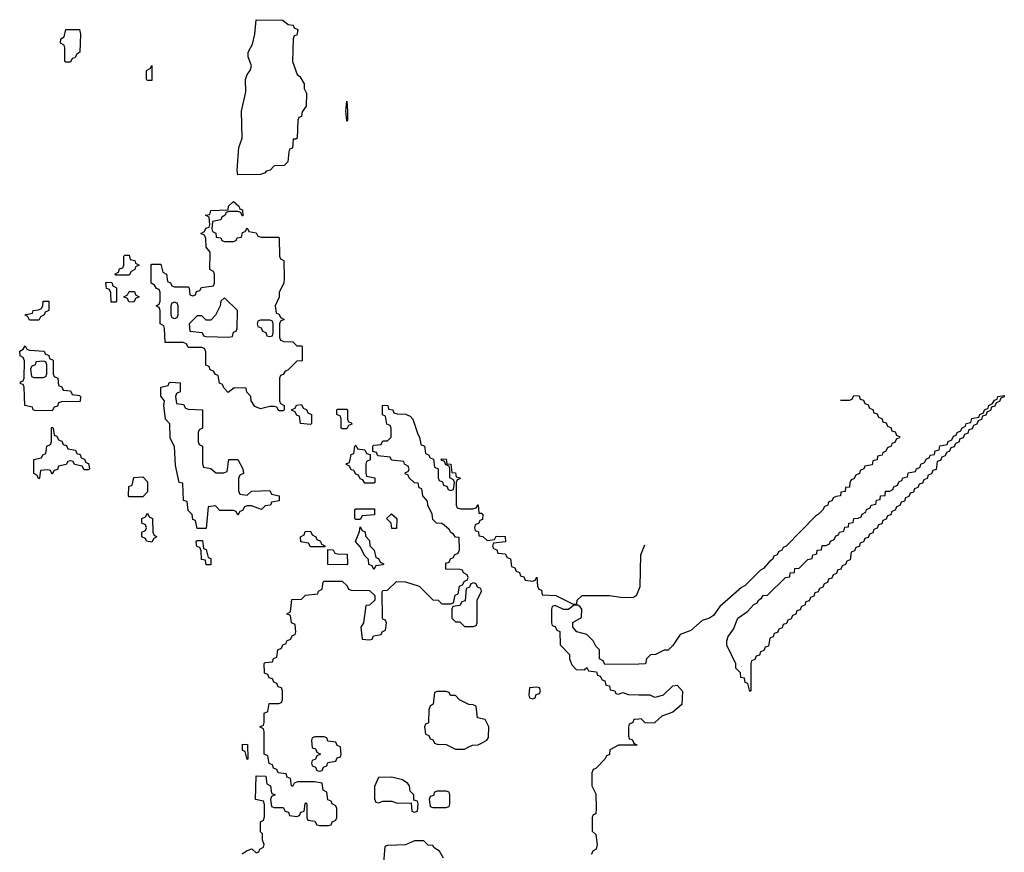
# Model space of a CAD drawing. Header units: inches. Extents: x 2710028 to 2964570, y 496606 to 722708.
# Tile 68 of 228: x 2797266 to 2801614, y 645876 to 649554. Entities that reach past the tile are written whole.
import ezdxf

# ---------------------------------------------------------------- set-up
doc = ezdxf.new("R2010")
doc.units = ezdxf.units.IN
doc.header["$MEASUREMENT"] = 0
doc.layers.add('C7694', color=7, linetype='Continuous')
doc.layers.add('C8604', color=7, linetype='Continuous')

msp = doc.modelspace()

# ---------------------------------------------------------------- linework, layer by layer
at = {"layer": 'C7694', "color": 6}
for points in [[(2798230, 648869), (2798227, 648890), (2798234, 648990), (2798249.1, 649030.9), (2798246, 649150), (2798264.7, 649235.3), (2798262.7, 649290), (2798270, 649311.3), (2798284, 649330), (2798289.2, 649350), (2798275.3, 649390), (2798275.3, 649410), (2798294.6, 649445.4), (2798304, 649490), (2798310, 649554), (2798428.4, 649551.6), (2798452, 649532), (2798474, 649530), (2798478, 649518), (2798494, 649510), (2798490, 649486), (2798478, 649482), (2798474, 649470), (2798471.3, 649370), (2798491.3, 649311.3), (2798503.6, 649303.6), (2798522, 649270), (2798522, 649250), (2798532, 649230), (2798531.6, 649171.6), (2798512.7, 649147.3), (2798510, 649126), (2798498, 649122), (2798494, 649110), (2798491.3, 649031.3), (2798486, 649026), (2798474, 649026), (2798470, 648986), (2798458, 648982), (2798454, 648970), (2798450, 648926), (2798434, 648910), (2798390, 648908), (2798372, 648890), (2798354.8, 648885.2), (2798350, 648878), (2798330, 648869.4)], [(2797470, 649366), (2797466, 649370), (2797466, 649430), (2797462, 649442), (2797446, 649450), (2797448, 649470), (2797462, 649478), (2797470, 649511.3), (2797530, 649511.3), (2797534, 649490), (2797532, 649410), (2797518, 649402), (2797510, 649386), (2797498, 649382), (2797490, 649366)], [(2797830, 649286), (2797826, 649290), (2797826, 649330), (2797842, 649338), (2797850, 649352), (2797850, 649286)], [(2798710, 649106), (2798706, 649150), (2798710, 649194), (2798714, 649150), (2798714, 649110)], [(2798248, 648688), (2798242, 648702), (2798230, 648706), (2798190, 648706), (2798178, 648702), (2798174, 648690), (2798158, 648682), (2798154, 648670), (2798118, 648662), (2798114, 648630), (2798118, 648618), (2798131.6, 648611.6), (2798134, 648594), (2798154, 648590), (2798158, 648578), (2798170, 648574), (2798210, 648574), (2798222, 648578), (2798226, 648590), (2798246, 648594), (2798250, 648614), (2798262, 648618), (2798270, 648634), (2798278, 648618), (2798310, 648612), (2798318, 648598), (2798332.7, 648592.7), (2798410, 648594), (2798412, 648590), (2798414, 648510), (2798418, 648498), (2798432, 648490), (2798434, 648410), (2798432, 648390), (2798412, 648350), (2798411.1, 648328.9), (2798394, 648290), (2798398, 648258), (2798410, 648254), (2798418, 648238), (2798434, 648230), (2798418, 648222), (2798414, 648210), (2798414, 648150), (2798418, 648138), (2798432.7, 648132.7), (2798471.6, 648131.6), (2798490, 648114), (2798510, 648114), (2798514, 648110), (2798512.7, 648047.3), (2798490, 648046), (2798450, 648006), (2798438, 648002), (2798430, 647986), (2798418, 647982), (2798414, 647970), (2798414, 647870), (2798418, 647858), (2798434, 647850), (2798434, 647830), (2798430, 647826), (2798410, 647826), (2798402, 647842), (2798390, 647846), (2798370, 647846), (2798330, 647835.3), (2798304.7, 647844.7), (2798288, 647870), (2798286, 647890), (2798268.4, 647908.4), (2798266, 647926), (2798212.7, 647927.3), (2798187.3, 647907.3), (2798167.3, 647927.3), (2798162, 647942), (2798148.4, 647948.4), (2798142, 647982), (2798130, 647986), (2798122, 648002), (2798107.3, 648007.3), (2798102, 648022), (2798088.4, 648028.4), (2798087.3, 648087.3), (2798082, 648102), (2798070, 648106), (2798010, 648106), (2798002, 648122), (2797987.3, 648127.3), (2797908.4, 648128.4), (2797906, 648190), (2797902, 648202), (2797886, 648210), (2797886, 648270), (2797882, 648282), (2797868, 648290), (2797882, 648298), (2797886, 648310), (2797886, 648350), (2797882, 648362), (2797870, 648366), (2797862, 648382), (2797846, 648390), (2797846, 648470), (2797850, 648474), (2797890, 648474), (2797898, 648438), (2797914, 648430), (2797918, 648398), (2797932, 648392), (2797938, 648378), (2797950, 648374), (2798010, 648374), (2798014, 648370), (2798018, 648338), (2798030, 648334), (2798042, 648338), (2798047.3, 648352.7), (2798062, 648358), (2798068.4, 648371.6), (2798122, 648378), (2798126, 648390), (2798126, 648430), (2798122, 648442), (2798106, 648450), (2798107.3, 648527.3), (2798088.9, 648548.9), (2798087.3, 648587.3), (2798082, 648602), (2798066, 648610), (2798082, 648618), (2798087.3, 648632.7), (2798102, 648638), (2798106, 648650), (2798102, 648682), (2798086, 648690), (2798106, 648694), (2798110, 648710.6), (2798186, 648714), (2798188, 648730), (2798210, 648750.5), (2798234, 648730), (2798238, 648718), (2798250, 648714), (2798252, 648688)], [(2797690, 648426), (2797686, 648430), (2797702, 648438), (2797707.3, 648452.7), (2797722, 648458), (2797726, 648470), (2797726, 648510), (2797730, 648514), (2797750, 648514), (2797754, 648494), (2797774, 648490), (2797778, 648478), (2797794, 648470), (2797778, 648462), (2797774, 648450), (2797758, 648442), (2797750, 648426)], [(2797670, 648306), (2797668, 648348), (2797662, 648362), (2797650, 648366), (2797646, 648390), (2797650, 648394), (2797672.7, 648392.7), (2797678, 648378), (2797694, 648370), (2797694, 648310), (2797690, 648306)], [(2797770, 648306), (2797747.3, 648307.3), (2797742, 648322), (2797726, 648330), (2797742, 648338), (2797750, 648354), (2797772.7, 648352.7), (2797778, 648338), (2797794, 648330), (2797778, 648322)], [(2797310, 648226), (2797302, 648242), (2797288, 648250), (2797322, 648258), (2797326, 648270), (2797348.4, 648271.6), (2797362, 648278), (2797368.9, 648291.1), (2797370, 648310.6), (2797394, 648310), (2797394, 648270), (2797378, 648262), (2797374, 648250), (2797358, 648242), (2797350, 648226)], [(2797950, 648306), (2797938, 648302), (2797934, 648290), (2797934, 648250), (2797938, 648238), (2797950, 648234), (2797962, 648238), (2797966, 648250), (2797966, 648290), (2797962, 648302)], [(2798170, 648326), (2798154, 648310), (2798152, 648290), (2798130.9, 648249.1), (2798110, 648226), (2798090, 648226), (2798070, 648246), (2798050, 648246), (2798014, 648210), (2798018, 648178), (2798072, 648172), (2798078, 648158), (2798090, 648154), (2798190, 648152), (2798206, 648154), (2798210, 648174), (2798222, 648178), (2798226, 648190), (2798228, 648270)], [(2798370, 648226), (2798330, 648226), (2798318, 648222), (2798314, 648210), (2798318, 648198), (2798332.7, 648192.7), (2798338, 648178), (2798352.7, 648172.7), (2798358, 648158), (2798370, 648154), (2798382, 648158), (2798386, 648170), (2798386, 648210), (2798382, 648222)], [(2797410, 647826), (2797332.7, 647827.3), (2797326, 647830), (2797322, 647842), (2797288.7, 647850), (2797286, 647930), (2797282, 647942), (2797270, 647946), (2797269.4, 647950), (2797270, 647954), (2797282, 647958), (2797286, 647970), (2797287.3, 648047.3), (2797282, 648062), (2797268.4, 648068.4), (2797266, 648090), (2797282, 648098), (2797290, 648114), (2797298, 648098), (2797310, 648094), (2797374, 648090), (2797378, 648078), (2797394, 648070), (2797398, 648058), (2797414, 648050), (2797414, 647990), (2797418, 647978), (2797434, 647970), (2797438, 647938), (2797452.7, 647932.7), (2797458, 647918), (2797490, 647914), (2797498, 647898), (2797530, 647894), (2797534, 647890), (2797532.7, 647867.3), (2797450, 647866), (2797438, 647862), (2797432.7, 647847.3), (2797418, 647842)], [(2797370, 648046), (2797338, 648042), (2797334, 648030), (2797318, 648022), (2797314, 648010), (2797318, 647978), (2797330, 647974), (2797370, 647974), (2797382, 647978), (2797386, 647990), (2797386, 648030), (2797382, 648042)], [(2798132.7, 647552.7), (2798167.3, 647552.7), (2798182, 647558), (2798189.2, 647610.8), (2798230, 647611.3), (2798252, 647570), (2798254, 647550), (2798238, 647542), (2798232.7, 647527.3), (2798232.7, 647472.7), (2798238, 647458), (2798270, 647454), (2798290, 647472), (2798370, 647474), (2798378, 647458), (2798412, 647450), (2798411.1, 647428.9), (2798378, 647422), (2798374, 647410), (2798350, 647406), (2798334, 647390), (2798290, 647406), (2798270, 647406), (2798258, 647402), (2798250, 647386), (2798238, 647382), (2798230, 647366), (2798222, 647382), (2798210, 647386), (2798150, 647386), (2798130, 647406), (2798098, 647402), (2798090, 647306), (2798050, 647306), (2798042, 647342), (2798030, 647346), (2798028, 647368), (2798010, 647386), (2798006, 647426), (2797989.2, 647430), (2797986, 647506), (2797969.5, 647509.5), (2797954.6, 647585.4), (2797949, 647669), (2797930, 647706), (2797928.4, 647768.4), (2797909.3, 647790), (2797902, 647850), (2797906, 647870), (2797889.4, 647890.6), (2797889, 647931), (2797922, 647938), (2797926, 647950), (2797932.7, 647952.7), (2797974, 647950), (2797974, 647910), (2797958, 647902), (2797954, 647890), (2797958, 647858), (2797990, 647854), (2797998, 647838), (2798010, 647834), (2798074, 647830), (2798074, 647750), (2798058, 647742), (2798054, 647730), (2798054, 647690), (2798058, 647678), (2798074, 647670), (2798072.7, 647592.7), (2798078, 647578), (2798110, 647572)], [(2798550, 647766), (2798506, 647770), (2798502, 647802), (2798490, 647806), (2798482, 647822), (2798467.3, 647827.3), (2798467.3, 647832.7), (2798482, 647838), (2798488.4, 647851.6), (2798510, 647854), (2798518, 647838), (2798532.7, 647832.7), (2798538, 647818), (2798554, 647810), (2798554, 647770)], [(2798690, 647746), (2798686, 647750), (2798686, 647790), (2798682, 647802), (2798666, 647810), (2798666, 647830), (2798670, 647834), (2798710, 647834), (2798714, 647830), (2798714, 647790), (2798718, 647778), (2798730, 647774), (2798732, 647768), (2798718, 647762), (2798710, 647746)], [(2797550, 647566), (2797542, 647582), (2797508.4, 647588.4), (2797502, 647602), (2797490, 647606), (2797478, 647602), (2797471.6, 647588.4), (2797438, 647582), (2797432.7, 647567.3), (2797418, 647562), (2797410, 647546), (2797402, 647562), (2797390, 647566), (2797358, 647562), (2797354, 647530), (2797350, 647526), (2797342, 647542), (2797328, 647550), (2797328.4, 647611.6), (2797362, 647618), (2797368, 647632), (2797382, 647638), (2797386, 647670), (2797402, 647678), (2797406, 647690), (2797406, 647750), (2797410, 647754), (2797414, 647750), (2797418, 647718), (2797430, 647714), (2797438, 647698), (2797452, 647692), (2797458, 647678), (2797472.7, 647672.7), (2797478, 647658), (2797512.7, 647652.7), (2797518, 647638), (2797532.7, 647632.7), (2797538, 647618), (2797552.7, 647612.7), (2797558, 647598), (2797570, 647594), (2797574, 647570), (2797570, 647566)], [(2798790, 647506), (2798782, 647522), (2798770, 647526), (2798762, 647542), (2798750, 647546), (2798742, 647562), (2798730, 647566), (2798722, 647582), (2798708.4, 647588.4), (2798710, 647594), (2798722, 647598), (2798730, 647634), (2798742, 647638), (2798746, 647670), (2798750, 647674), (2798758, 647658), (2798790, 647654), (2798798, 647638), (2798814, 647634), (2798814, 647610), (2798798, 647602), (2798794, 647590), (2798794, 647550), (2798798, 647538), (2798834, 647530), (2798834, 647510), (2798830, 647506)], [(2797750, 647446), (2797746, 647450), (2797748.4, 647491.6), (2797762, 647498), (2797770, 647532), (2797810, 647534), (2797830, 647512), (2797831.1, 647468.9), (2797810, 647446)], [(2798750, 647346), (2798746, 647350), (2798746, 647390), (2798750, 647394), (2798832.7, 647392.7), (2798832.7, 647367.3), (2798778, 647362), (2798770, 647346)], [(2797850, 647246), (2797826, 647250), (2797822, 647262), (2797806, 647270), (2797806, 647290), (2797822, 647298), (2797826, 647310), (2797822, 647322), (2797806, 647330), (2797806, 647350), (2797822, 647358), (2797830, 647374), (2797838, 647358), (2797852, 647350), (2797854, 647290), (2797858, 647278), (2797871, 647270), (2797858, 647262)], [(2798910, 647306), (2798906, 647330), (2798886, 647350), (2798908.4, 647371.6), (2798932, 647350), (2798930, 647306)], [(2798550, 647226), (2798542, 647242), (2798508, 647248), (2798506, 647270), (2798522, 647278), (2798527.3, 647292.7), (2798550, 647294), (2798558, 647278), (2798574, 647270), (2798578, 647258), (2798594, 647250), (2798598, 647238), (2798614, 647230), (2798614, 647226), (2798610, 647226)], [(2798830, 647126), (2798822, 647142), (2798808, 647148), (2798806, 647170), (2798790, 647186), (2798770, 647226), (2798748.7, 647248.7), (2798767.3, 647292.7), (2798770, 647314), (2798778, 647298), (2798791.3, 647291.3), (2798792.7, 647272.7), (2798810, 647254), (2798812, 647230), (2798832, 647210), (2798838, 647178), (2798850, 647174), (2798858, 647158), (2798874, 647150), (2798870, 647146), (2798838, 647142)], [(2798090, 647146), (2798086, 647166), (2798068.7, 647170), (2798067.3, 647207.3), (2798062, 647222), (2798050, 647226), (2798047.3, 647232.7), (2798046, 647250), (2798050, 647254), (2798072.7, 647252.7), (2798078, 647218), (2798090, 647214), (2798098, 647178), (2798110, 647174), (2798110, 647146)], [(2798710, 647146), (2798627.3, 647147.3), (2798626, 647214), (2798650, 647212), (2798658, 647198), (2798670, 647194), (2798712.7, 647192.7), (2798714, 647150)], [(2799270, 647066), (2799258, 647062), (2799252.7, 647047.3), (2799238, 647042), (2799232.7, 646987.3), (2799218, 646982), (2799210, 646966), (2799178, 646962), (2799174, 646950), (2799174, 646910), (2799190, 646894), (2799210, 646894), (2799230, 646874), (2799270, 646874), (2799282, 646878), (2799286, 646890), (2799286, 646990), (2799306, 647030), (2799302, 647042), (2799287.3, 647047.3), (2799282, 647062)], [(2799550, 646606), (2799518, 646602), (2799514, 646570), (2799518, 646558), (2799530, 646554), (2799542, 646558), (2799547.3, 646572.7), (2799562, 646578), (2799566, 646590), (2799562, 646602)], [(2799150, 646586), (2799110, 646586), (2799098, 646582), (2799092, 646530), (2799078, 646522), (2799072.7, 646507.3), (2799071.6, 646448.4), (2799058, 646442), (2799054, 646430), (2799058, 646398), (2799072.7, 646392.7), (2799078, 646378), (2799090, 646374), (2799098, 646358), (2799110, 646354), (2799150, 646352), (2799190, 646331.3), (2799230, 646331.3), (2799250, 646342), (2799266, 646350), (2799290, 646351.3), (2799303.1, 646356.9), (2799328.4, 646371.6), (2799336.4, 646383.6), (2799338, 646430), (2799322, 646462), (2799288, 646470), (2799282, 646522), (2799268, 646528), (2799250, 646528.7), (2799208, 646550), (2799190, 646568), (2799168.4, 646568.4), (2799162, 646582)], [(2798610, 646386), (2798570, 646386), (2798558, 646382), (2798554, 646370), (2798558, 646338), (2798572.7, 646332.7), (2798578, 646318), (2798594, 646310), (2798578, 646302), (2798572.7, 646287.3), (2798558, 646282), (2798554, 646270), (2798558, 646258), (2798572.7, 646252.7), (2798578, 646238), (2798590, 646234), (2798602, 646238), (2798607.3, 646252.7), (2798622, 646258), (2798627.3, 646272.7), (2798662, 646278), (2798667.3, 646292.7), (2798682, 646298), (2798686, 646310), (2798682, 646342), (2798667.3, 646347.3), (2798662, 646362), (2798627.3, 646367.3), (2798622, 646382)], [(2798270, 646286), (2798262, 646322), (2798250, 646326), (2798250, 646354), (2798271.6, 646351.6), (2798274, 646290)], [(2798910, 646208), (2798850, 646206), (2798832.7, 646167.3), (2798832.7, 646112.7), (2798838, 646098), (2798850, 646094), (2798870, 646102), (2798910, 646102), (2798932.7, 646092.7), (2798994, 646094), (2798998, 646058), (2799010, 646054), (2799022, 646058), (2799026, 646090), (2799022, 646102), (2799006, 646106), (2799006, 646130), (2798990, 646146), (2798988, 646170), (2798980.4, 646180.4), (2798956.4, 646196.4)], [(2799150, 646146), (2799110, 646146), (2799098, 646142), (2799092.7, 646127.3), (2799078, 646122), (2799074, 646110), (2799078, 646078), (2799090, 646074), (2799150, 646074), (2799162, 646078), (2799166, 646090), (2799166, 646130), (2799162, 646142)]]:
    msp.add_lwpolyline(points, close=True, dxfattribs=at)
for points in [[(2798248.7, 645870), (2798270, 645884.7), (2798290.9, 645890.9), (2798310, 645874), (2798322, 645878), (2798326, 645890), (2798342, 645898), (2798346, 645910), (2798338, 645930), (2798338, 645958), (2798330, 645966), (2798329, 646010), (2798342, 646018), (2798347.3, 646032.7), (2798347.3, 646087.3), (2798342, 646102), (2798308, 646110), (2798310, 646214), (2798352.7, 646212.7), (2798358, 646178), (2798374, 646170), (2798378, 646138), (2798394, 646130), (2798378, 646122), (2798374, 646110), (2798378, 646078), (2798390, 646074), (2798430, 646074), (2798438, 646058), (2798452.7, 646052.7), (2798458, 646038), (2798490, 646034), (2798502, 646038), (2798507.3, 646052.7), (2798522, 646058), (2798526, 646090), (2798530, 646094), (2798534, 646090), (2798534, 646030), (2798538, 646018), (2798570, 646014), (2798578, 645998), (2798590, 645994), (2798630, 645994), (2798642, 645998), (2798646, 646010), (2798662, 646018), (2798666, 646030), (2798666, 646070), (2798662, 646082), (2798646, 646090), (2798642, 646102), (2798627.3, 646107.3), (2798622, 646142), (2798606, 646150), (2798602, 646182), (2798567.3, 646187.3), (2798492.7, 646187.3), (2798478, 646182), (2798470, 646166), (2798466, 646170), (2798462, 646202), (2798447.3, 646207.3), (2798442, 646222), (2798407.3, 646227.3), (2798402, 646242), (2798387.3, 646247.3), (2798382, 646262), (2798368, 646268), (2798362, 646302), (2798346, 646310), (2798346, 646410), (2798342, 646422), (2798326, 646430), (2798342, 646438), (2798346, 646450), (2798346, 646490), (2798362, 646498), (2798367.3, 646532.7), (2798410, 646534), (2798422, 646538), (2798426, 646550), (2798426, 646590), (2798422, 646602), (2798407.3, 646607.3), (2798402, 646622), (2798388, 646628), (2798382, 646642), (2798367.3, 646647.3), (2798362, 646662), (2798347.3, 646667.3), (2798346, 646710), (2798350, 646714), (2798382, 646718), (2798387.3, 646732.7), (2798402, 646738), (2798406, 646770), (2798422, 646778), (2798427.3, 646792.7), (2798442, 646798), (2798446, 646810), (2798462, 646818), (2798470, 646834), (2798482, 646838), (2798486, 646850), (2798482, 646882), (2798466, 646890), (2798462, 646922), (2798446, 646930), (2798462, 646938), (2798467.3, 646992.7), (2798510, 646994), (2798528.4, 647011.6), (2798582, 647018), (2798586, 647030), (2798602, 647038), (2798606, 647070), (2798610, 647074), (2798690, 647074), (2798712.7, 647052.7), (2798718, 647038), (2798730, 647034), (2798810, 647032), (2798834, 647010), (2798834, 646990), (2798810, 646968), (2798794, 646966), (2798784.7, 646890), (2798772, 646870), (2798778, 646818), (2798810, 646814), (2798822, 646818), (2798828.4, 646831.6), (2798862, 646838), (2798866, 646850), (2798882, 646858), (2798886, 646890), (2798882, 646902), (2798870, 646906), (2798868.4, 646911.6), (2798867.3, 647027.3), (2798870, 647032), (2798890, 647034), (2798930, 647072), (2798970, 647071.3), (2799030, 647051.3), (2799090, 646992), (2799114, 646990), (2799130, 646974), (2799170, 646974), (2799182, 646978), (2799188.7, 647011.3), (2799202, 647018), (2799208.4, 647051.6), (2799222, 647058), (2799230, 647074), (2799242, 647078), (2799246, 647090), (2799242, 647102), (2799226, 647110), (2799222, 647122), (2799210, 647126), (2799147.3, 647127.3), (2799147.3, 647152.7), (2799162, 647158), (2799168, 647172), (2799182, 647178), (2799186, 647190), (2799202, 647198), (2799208, 647212), (2799207.3, 647267.3), (2799190, 647268.7), (2799182, 647282), (2799170, 647288.7), (2799162, 647302), (2799140.4, 647320.4), (2799130, 647328), (2799106, 647330), (2799090, 647346), (2799088, 647370), (2799068, 647410), (2799067.3, 647427.3), (2799046, 647450), (2799042, 647482), (2799030, 647486), (2799026, 647506), (2799010, 647508), (2798986, 647530), (2798982, 647542), (2798968.4, 647548.4), (2798970, 647554), (2798982, 647558), (2798986, 647570), (2798982, 647582), (2798966, 647590), (2798962, 647602), (2798908.4, 647608.4), (2798902, 647622), (2798848, 647628), (2798842, 647642), (2798826, 647646), (2798826, 647670), (2798830, 647674), (2798862, 647678), (2798870, 647694), (2798890, 647694), (2798906, 647710), (2798906, 647750), (2798902, 647762), (2798887.3, 647767.3), (2798882, 647802), (2798868.4, 647808.4), (2798868.7, 647851.3), (2798892, 647850), (2798894, 647834), (2798914, 647830), (2798918, 647818), (2798932.7, 647812.7), (2798970, 647812), (2798990, 647802), (2799002, 647790), (2799023.6, 647723.6), (2799032, 647710), (2799038, 647678), (2799054, 647670), (2799058, 647638), (2799072, 647632), (2799078, 647618), (2799092.7, 647612.7), (2799098, 647578), (2799114, 647570), (2799114, 647530), (2799118, 647518), (2799132.7, 647512.7), (2799138, 647498), (2799152.7, 647492.7), (2799158, 647478), (2799170, 647474), (2799182, 647478), (2799186, 647510), (2799182, 647522), (2799166, 647530), (2799166, 647570), (2799162, 647582), (2799147.3, 647587.3), (2799142, 647602), (2799126, 647610), (2799130, 647614), (2799150, 647612), (2799152, 647592), (2799170, 647591), (2799174, 647554), (2799190, 647552), (2799194, 647534), (2799210.4, 647530), (2799210, 647526), (2799198, 647522), (2799194, 647510), (2799194, 647410), (2799198, 647398), (2799212.7, 647392.7), (2799267.3, 647392.7), (2799282, 647398), (2799290, 647411.3), (2799294, 647374), (2799306, 647374), (2799310.8, 647369.2), (2799310, 647346), (2799298, 647342), (2799294, 647330), (2799278, 647322), (2799274, 647310), (2799278, 647298), (2799291.6, 647291.6), (2799294, 647274), (2799311.6, 647271.6), (2799330, 647254), (2799362, 647258), (2799370, 647272), (2799410, 647271), (2799412, 647248), (2799358, 647242), (2799354, 647230), (2799358, 647218), (2799372.7, 647212.7), (2799378, 647198), (2799410, 647194), (2799418, 647178), (2799432.7, 647172.7), (2799438, 647138), (2799452.7, 647132.7), (2799458, 647118), (2799472.7, 647112.7), (2799478, 647098), (2799492.7, 647092.7), (2799498, 647078), (2799530, 647074), (2799542, 647078), (2799550, 647091.3), (2799552, 647052), (2799558, 647038), (2799570, 647034), (2799572.7, 647012.7), (2799634, 647010), (2799710, 646972), (2799726, 646974), (2799728, 646990), (2799750, 647011), (2799870, 647010.7), (2799930, 647001), (2799976.5, 647003.5), (2799989.3, 647010.7), (2800000, 647035.9)], [(2800000, 646707.7), (2799850, 646706), (2799842, 646722), (2799826, 646730), (2799826, 646770), (2799810, 646786), (2799798, 646810), (2799770, 646838), (2799726, 646850), (2799708, 646870), (2799708.9, 646891.1), (2799747.3, 646912.7), (2799748, 646950), (2799740.4, 646960.4), (2799730, 646968), (2799712.7, 646967.3), (2799690, 646948), (2799668, 646948), (2799630, 646966), (2799618, 646962), (2799614, 646950), (2799614, 646890), (2799618, 646878), (2799630, 646874), (2799638, 646858), (2799651.6, 646851.6), (2799652.7, 646792.7), (2799694, 646750), (2799694, 646730), (2799703.6, 646703.6), (2799723.6, 646683.6), (2799758, 646682), (2799770, 646692), (2799778, 646678), (2799812.7, 646672.7), (2799818, 646658), (2799830, 646654), (2799838, 646638), (2799850, 646634), (2799854, 646614), (2799870, 646612), (2799874, 646594), (2799894, 646590), (2799898, 646578), (2799910, 646574), (2799930, 646582), (2799952.7, 646572.7), (2800000, 646571.9)], [(2800000, 646464.8), (2799978, 646462), (2799974, 646450), (2799958, 646442), (2799954, 646430), (2799954, 646390), (2799958, 646378), (2799970, 646374), (2799978, 646358), (2799992, 646350), (2799910, 646348.7), (2799871.3, 646328.7), (2799870, 646308.7), (2799858, 646302), (2799850, 646288), (2799810, 646246), (2799798, 646242), (2799792.7, 646227.3), (2799792, 646170), (2799810, 646134), (2799812, 646070), (2799810, 646046), (2799798, 646042), (2799794, 646030), (2799794, 645970), (2799810, 645954), (2799816, 645910), (2799811, 645890), (2799798, 645882), (2799790, 645866)], [(2799138, 645850), (2799120.4, 645880.4), (2799096.4, 645896.4), (2799090, 645906), (2799070, 645908), (2799050, 645926), (2799010, 645926), (2798970, 645908.7), (2798890, 645906), (2798878, 645902), (2798872, 645830)]]:
    msp.add_lwpolyline(points, dxfattribs=at)
at = {"layer": 'C8604', "color": 6}
for points in [[(2800890, 647874), (2800930, 647874), (2800942, 647878), (2800950, 647894), (2800972.7, 647892.7), (2800978, 647878), (2800992.7, 647872.7), (2800998, 647858), (2801012.7, 647852.7), (2801018, 647838), (2801032.7, 647832.7), (2801038, 647818), (2801052.7, 647812.7), (2801058, 647798), (2801072.7, 647792.7), (2801078, 647778), (2801092.7, 647772.7), (2801098, 647758), (2801112.7, 647752.7), (2801118, 647738), (2801132.7, 647732.7), (2801138, 647718), (2801152, 647712), (2801150, 647706), (2801138, 647702), (2801130, 647686), (2801118, 647682), (2801114, 647670), (2801098, 647662), (2801090, 647646), (2801078, 647642), (2801074, 647630), (2801054, 647626), (2801052, 647610), (2801034, 647606), (2801030, 647588), (2800998, 647582), (2800994, 647570), (2800978, 647562), (2800974, 647550), (2800958, 647542), (2800950, 647526), (2800938, 647522), (2800931.6, 647508.4), (2800930, 647488.7), (2800912.7, 647487.3), (2800911.3, 647470), (2800892.7, 647467.3), (2800891.3, 647450), (2800871.6, 647448.4), (2800858, 647442), (2800854, 647430), (2800838, 647422), (2800834, 647410), (2800818, 647402), (2800814, 647390), (2800794, 647370), (2800779.6, 647360.4), (2800650, 647228.7), (2800638, 647222), (2800631.3, 647210), (2800616.9, 647203.1), (2800611, 647190), (2800596, 647184), (2800590.8, 647170), (2800578, 647162), (2800550, 647129.2), (2800537.3, 647122.7), (2800470, 647055.3), (2800453.7, 647046.3), (2800358.5, 646961.5), (2800330, 646922), (2800312, 646910), (2800280.5, 646899.5), (2800230, 646855.1), (2800182, 646838), (2800150.6, 646789.4), (2800130, 646769), (2800111.3, 646768.7), (2800074, 646750), (2800052, 646748), (2800034, 646730), (2800030, 646708), (2800000, 646707.7)], [(2800000, 647035.9), (2800006, 647050), (2800009.5, 647190), (2800026.3, 647233.7)], [(2800000, 646571.9), (2800048.9, 646571.1), (2800070, 646562), (2800083.6, 646563.6), (2800108.9, 646571.1), (2800150, 646612), (2800170, 646614), (2800192.7, 646587.3), (2800190, 646529), (2800150, 646495.3), (2800102, 646478), (2800071, 646449), (2800070, 646446), (2800028.4, 646448.4), (2800010, 646466), (2800000, 646464.8)]]:
    msp.add_lwpolyline(points, dxfattribs=at)
msp.add_lwpolyline([(2800490, 646586), (2800482, 646622), (2800470, 646626), (2800466, 646646), (2800450, 646648), (2800448.7, 646668.7), (2800429, 646690), (2800428.7, 646708.7), (2800388.4, 646791.6), (2800388, 646810), (2800395.3, 646830), (2800418, 646862), (2800438, 646910), (2800480.4, 646939.6), (2800508, 646970), (2800522, 646978), (2800530, 646991.3), (2800542, 646998), (2800548.7, 647010), (2800568.4, 647011.6), (2800648, 647090), (2800667.3, 647092.7), (2800668.7, 647110), (2800687.3, 647112.7), (2800688.7, 647130), (2800708.4, 647131.6), (2800746, 647170), (2800766, 647174), (2800768, 647190), (2800786, 647194), (2800788, 647210), (2800807.3, 647212.7), (2800810, 647231.3), (2800828, 647232), (2800842, 647238), (2800846, 647250), (2800862, 647258), (2800870, 647274), (2800882, 647278), (2800886, 647290), (2800906, 647294), (2800910, 647312), (2800926, 647314), (2800928, 647330), (2800947.3, 647332.7), (2800950, 647351.3), (2800968, 647352), (2800982, 647358), (2800986, 647370), (2801002, 647378), (2801006, 647390), (2801022, 647398), (2801026, 647410), (2801046, 647414), (2801050, 647432), (2801066, 647434), (2801068, 647450), (2801087.3, 647452.7), (2801090, 647471.3), (2801108, 647472), (2801122, 647478), (2801126, 647490), (2801142, 647498), (2801150, 647514), (2801162, 647518), (2801166, 647530), (2801186, 647534), (2801190, 647552), (2801222, 647558), (2801226, 647570), (2801242, 647578), (2801246, 647590), (2801262, 647598), (2801270, 647614), (2801282, 647618), (2801286, 647630), (2801306, 647634), (2801308, 647650), (2801326, 647654), (2801330, 647672), (2801362, 647678), (2801366, 647690), (2801382, 647698), (2801390, 647714), (2801402, 647718), (2801406, 647730), (2801422, 647738), (2801426, 647750), (2801442, 647758), (2801446, 647770), (2801466, 647774), (2801470, 647792), (2801502, 647798), (2801506, 647810), (2801522, 647818), (2801526, 647830), (2801542, 647838), (2801546, 647850), (2801562, 647858), (2801570, 647874), (2801582, 647878), (2801586, 647890), (2801614, 647894), (2801612.7, 647887.3), (2801598, 647882), (2801592.7, 647867.3), (2801578, 647862), (2801572.7, 647847.3), (2801558, 647842), (2801552.7, 647827.3), (2801538, 647822), (2801532.7, 647807.3), (2801518, 647802), (2801512.7, 647787.3), (2801498, 647782), (2801492.7, 647767.3), (2801478, 647762), (2801472.7, 647747.3), (2801458, 647742), (2801452.7, 647727.3), (2801438, 647722), (2801432.7, 647707.3), (2801418, 647702), (2801412.7, 647687.3), (2801398, 647682), (2801392.7, 647667.3), (2801378, 647662), (2801372.7, 647647.3), (2801358, 647642), (2801352.7, 647627.3), (2801338, 647622), (2801332.7, 647607.3), (2801318, 647602), (2801312.7, 647567.3), (2801298, 647562), (2801292.7, 647547.3), (2801278, 647542), (2801272.7, 647527.3), (2801258, 647522), (2801252.7, 647507.3), (2801238, 647502), (2801232.7, 647487.3), (2801218, 647482), (2801212.7, 647467.3), (2801198, 647462), (2801192.7, 647447.3), (2801178, 647442), (2801172.7, 647427.3), (2801158, 647422), (2801152.7, 647407.3), (2801138, 647402), (2801132.7, 647387.3), (2801118, 647382), (2801112.7, 647367.3), (2801098, 647362), (2801092.7, 647347.3), (2801078, 647342), (2801072.7, 647327.3), (2801058, 647322), (2801052.7, 647307.3), (2801038, 647302), (2801032.7, 647287.3), (2801018, 647282), (2801012.7, 647267.3), (2800998, 647262), (2800992.7, 647247.3), (2800978, 647242), (2800972.7, 647227.3), (2800958, 647222), (2800952.7, 647207.3), (2800938, 647202), (2800932.7, 647167.3), (2800918, 647162), (2800912.7, 647147.3), (2800898, 647142), (2800892.7, 647127.3), (2800878, 647122), (2800872.7, 647107.3), (2800858, 647102), (2800852.7, 647087.3), (2800838, 647082), (2800832.7, 647067.3), (2800818, 647062), (2800812.7, 647047.3), (2800798, 647042), (2800792.7, 647027.3), (2800778, 647022), (2800772.7, 647007.3), (2800758, 647002), (2800752.7, 646987.3), (2800738, 646982), (2800732.7, 646967.3), (2800718, 646962), (2800712.7, 646947.3), (2800698, 646942), (2800692.7, 646927.3), (2800678, 646922), (2800672.7, 646907.3), (2800658, 646902), (2800652.7, 646887.3), (2800638, 646882), (2800632.7, 646867.3), (2800618, 646862), (2800612.7, 646847.3), (2800598, 646842), (2800592.7, 646827.3), (2800578, 646822), (2800572.7, 646787.3), (2800558, 646782), (2800552.7, 646767.3), (2800538, 646762), (2800532.7, 646747.3), (2800518, 646742), (2800512.7, 646727.3), (2800498, 646722), (2800494, 646710), (2800494, 646590)], close=True, dxfattribs=at)

doc.saveas('drawing.dxf')
